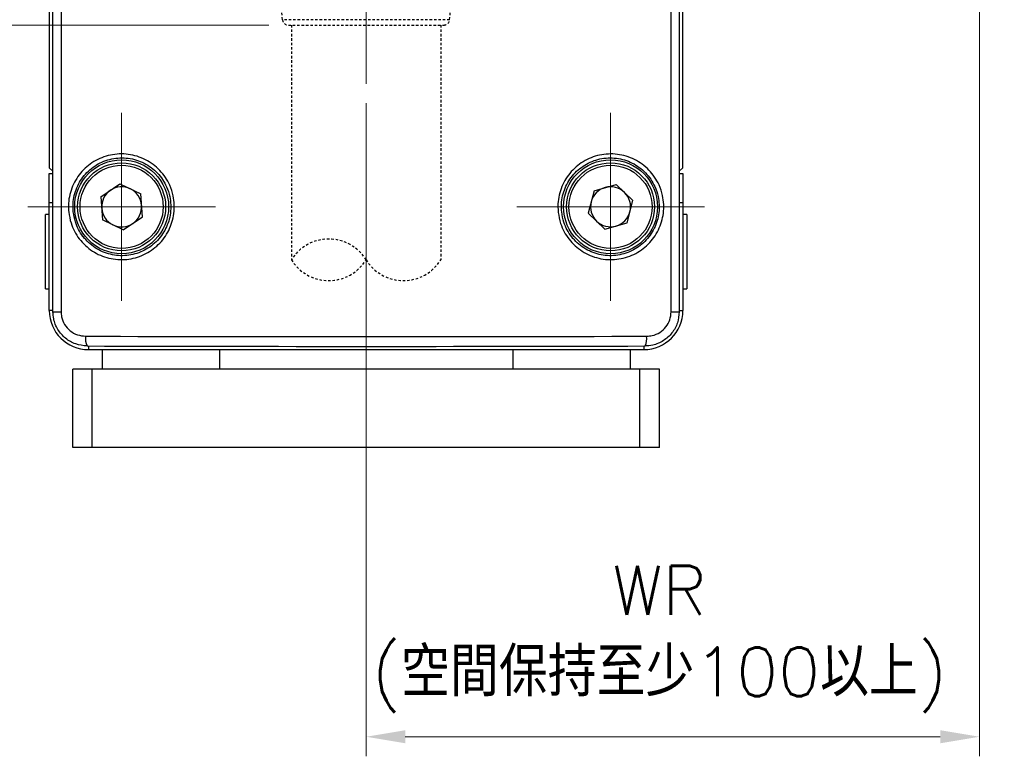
# Model space of a CAD drawing. Header units: inches. Extents: x 0 to 5766, y -2164 to 1330.
# Tile 124 of 210: x 3989 to 4040, y 287 to 325. Entities that reach past the tile are written whole.
import ezdxf

# ---------------------------------------------------------------- set-up
doc = ezdxf.new("R2010")
doc.units = ezdxf.units.IN
doc.header["$MEASUREMENT"] = 0
for name, pattern in [('AM_ISO08W050x2', [9, 6, -0.75, 1.5, -0.75]), ('CENTER', [2, 1.25, -0.25, 0.25, -0.25]), ('HIDDEN', [0.375, 0.25, -0.125]), ('SLD-實線', [0])]:
    doc.linetypes.add(name, pattern=pattern)
doc.layers.add('AM_7', color=4, linetype='CENTER', lineweight=15)
doc.layers.add('中繼線', color=7, linetype='Continuous')
doc.styles.add('尺寸標註', font='romans.shx', dxfattribs={"bigfont": 'CHINESET.SHX'})
doc.dimstyles.new('複本 CNS2-1$0', dxfattribs={"dimtxt": 2.5, "dimasz": 2, "dimexe": 1, "dimexo": 1, "dimgap": 1, "dimtad": 1, "dimtoh": 1, "dimdsep": 46, "dimtxsty": '尺寸標註', "dimcen": 0, "dimclrd": 2, "dimclre": 2, "dimclrt": 3, "dimadec": 0, "dimazin": 2, "dimtp": 0.1, "dimtm": 0.1, "dimtfac": 0.71, "dimtmove": 0, "dimatfit": 0, "dimfxl": 0, "dimlwd": 13, "dimlwe": 13, "dimarcsym": 0})

# ---------------------------------------------------------------- blocks, each defined once
blk = doc.blocks.new('*D336')
at = {"color": 2, "lineweight": 13}
for p, q in [((4038.534, 351.002), (4038.534, 287.233)), ((4007.173, 320.616), (4007.173, 287.233)), ((4036.534, 288.233), (4009.173, 288.233))]:
    blk.add_line(p, q, dxfattribs=at)
at = {"color": 2}
for points in [[(4009.173, 288.567), (4009.173, 287.9), (4007.173, 288.233)], [(4036.534, 288.567), (4036.534, 287.9), (4038.534, 288.233)]]:
    blk.add_solid(points, dxfattribs=at)
at = {"layer": 'Defpoints', "color": 0}
for p in [(4038.534, 352.002), (4007.173, 321.616), (4007.173, 288.233)]:
    blk.add_point(p, dxfattribs=at)
at = {"color": 3, "insert": (4022.173, 293.221), "char_height": 2.5, "attachment_point": 5, "style": '尺寸標註'}
blk.add_mtext('WR\\P(空間保持至少100以上)', dxfattribs=at)
blk = doc.blocks.new('*D337')
at = {"color": 2, "lineweight": 13}
for p, q in [((3968.311, 357.976), (3968.311, 359.976)), ((3971.812, 355.976), (3967.311, 355.976)), ((3968.311, 355.976), (3968.311, 324.616)), ((4002.199, 324.616), (3967.311, 324.616)), ((3968.311, 322.616), (3968.311, 314.11)), ((3968.311, 314.11), (3937.788, 314.11))]:
    blk.add_line(p, q, dxfattribs=at)
at = {"color": 2}
for points in [[(3967.978, 357.976), (3968.645, 357.976), (3968.311, 355.976)], [(3967.978, 322.616), (3968.645, 322.616), (3968.311, 324.616)]]:
    blk.add_solid(points, dxfattribs=at)
at = {"layer": 'Defpoints', "color": 0}
for p in [(3972.812, 355.976), (3968.311, 324.616), (4003.199, 324.616)]:
    blk.add_point(p, dxfattribs=at)
at = {"color": 3, "insert": (3952.549, 319.098), "char_height": 2.5, "attachment_point": 5, "style": '尺寸標註'}
blk.add_mtext('WM\\P(空間保持至少100以上)', dxfattribs=at)
blk = doc.blocks.new('90接頭方向組合')
at = {"layer": '中繼線', "color": 1, "linetype": 'HIDDEN', "ltscale": 0.5}
for p, q in [((40.149, 13.337), (39.738, 18.283)), ((48.695, 13.337), (49.107, 18.283)), ((48.695, 13.337), (40.149, 13.337)), ((40.448, 13.061), (48.396, 13.061)), ((40.604, 13.061), (40.604, 1.061)), ((48.241, 13.061), (48.241, 1.061))]:
    blk.add_line(p, q, dxfattribs=at)
for centre, radius, start, end in [((40.448, 13.361), 0.3, 184.7568, 270), ((48.396, 13.361), 0.3, 270, 355.2432), ((42.513, -0.125), 2.248, 31.858, 148.142), ((42.513, 2.248), 2.248, 211.858, 328.142), ((46.331, 2.248), 2.248, 211.858, 328.142)]:
    blk.add_arc(centre, radius, start, end, dxfattribs=at)

msp = doc.modelspace()

# ---------------------------------------------------------------- linework, layer by layer
at = {"color": 7, "linetype": 'SLD-實線', "lineweight": 25}
for p, q in [((3991.16, 309.963), (3991.16, 367.539)), ((3991.575, 367.539), (3991.575, 309.963)), ((4022.771, 309.963), (4022.771, 367.539)), ((4023.186, 367.539), (4023.186, 309.963)), ((3990.973, 326.476), (3990.973, 317.326)), ((4023.373, 317.326), (4023.373, 326.476)), ((3990.973, 317.326), (3991.16, 317.139)), ((4023.186, 317.139), (4023.373, 317.326)), ((3990.973, 317.026), (3991.16, 317.026)), ((3990.973, 315.526), (3990.973, 317.026)), ((4023.186, 317.026), (4023.373, 317.026)), ((4023.373, 317.026), (4023.373, 315.526)), ((3993.611, 315.842), (3994.589, 316.504)), ((3994.589, 316.504), (3995.651, 315.988)), ((4018.827, 316.15), (4019.964, 316.471)), ((4019.964, 316.471), (4020.809, 315.647)), ((3993.611, 315.842), (3993.695, 314.664)), ((3995.735, 314.811), (3995.651, 315.988)), ((4018.827, 316.15), (4018.537, 315.006)), ((3990.973, 310.026), (3990.973, 315.526)), ((4020.519, 314.502), (4020.809, 315.647)), ((4023.373, 315.526), (4023.373, 310.026)), ((3990.973, 314.926), (3990.773, 314.926)), ((3990.773, 311.126), (3990.773, 314.926)), ((3994.757, 314.149), (3995.735, 314.811)), ((4019.382, 314.182), (4018.537, 315.006)), ((4023.573, 314.926), (4023.373, 314.926)), ((4023.573, 314.926), (4023.573, 311.126)), ((3994.757, 314.149), (3993.695, 314.664)), ((4019.382, 314.182), (4020.519, 314.502)), ((3990.773, 311.126), (3990.973, 311.126)), ((4023.373, 311.126), (4023.573, 311.126)), ((3991.16, 309.963), (3991.575, 309.963)), ((4022.771, 309.963), (4023.186, 309.963)), ((3992.973, 308.026), (4021.373, 308.026)), ((3993.673, 308.026), (3993.673, 307.026)), ((3999.673, 308.026), (3999.673, 307.026)), ((4014.673, 308.026), (4014.673, 307.026)), ((4020.673, 308.026), (4020.673, 307.026)), ((3992.173, 303.026), (3992.173, 307.026)), ((3993.173, 307.026), (3992.173, 307.026)), ((3993.173, 303.026), (3993.173, 307.026)), ((4021.173, 307.026), (3993.173, 307.026)), ((4021.173, 303.026), (4021.173, 307.026)), ((4022.173, 307.026), (4021.173, 307.026)), ((4022.173, 303.026), (4022.173, 307.026)), ((3993.173, 303.026), (3992.173, 303.026)), ((4021.173, 303.026), (3993.173, 303.026)), ((4022.173, 303.026), (4021.173, 303.026))]:
    msp.add_line(p, q, dxfattribs=at)
at = {"color": 8, "linetype": 'SLD-實線', "lineweight": 25}
for p, q in [((3991.16, 315.526), (3990.973, 315.526)), ((4023.373, 315.526), (4023.186, 315.526)), ((3991.16, 310.026), (3990.973, 310.026)), ((4023.186, 310.026), (4023.373, 310.026)), ((3992.973, 308.21), (3992.973, 308.026)), ((4021.373, 308.21), (4021.373, 308.026))]:
    msp.add_line(p, q, dxfattribs=at)
at = {"color": 7, "linetype": 'SLD-實線', "lineweight": 25}
for centre, radius in [((3994.673, 315.326), 2.4), ((4019.673, 315.326), 2.4), ((3994.673, 315.326), 2.25), ((3994.673, 315.326), 2.125), ((4019.673, 315.326), 2.25), ((4019.673, 315.326), 2.125)]:
    msp.add_circle(centre, radius, dxfattribs=at)
for centre, radius, start, end in [((3994.673, 315.326), 1.022, 64.1024, 124.1024), ((3994.673, 315.326), 1.022, 4.1024, 64.1024), ((4019.673, 315.326), 1.023, 105.7379, 165.7379), ((4019.673, 315.326), 1.023, 45.7379, 105.7379), ((3994.673, 315.326), 1.022, 124.1024, 184.1024), ((4019.673, 315.326), 1.023, 345.7379, 45.7379), ((3994.673, 315.326), 1.023, 184.1024, 244.1024), ((3994.673, 315.326), 1.022, 304.1024, 4.1024), ((4019.673, 315.326), 1.022, 165.7379, 225.7379), ((4019.673, 315.326), 1.023, 285.7379, 345.7379), ((3994.673, 315.326), 1.023, 244.1024, 304.1024), ((4019.673, 315.326), 1.022, 225.7379, 285.7379), ((3992.973, 310.026), 2, 180, 270), ((4021.373, 310.026), 2, 270, 0), ((3993.651, 308.583), 0.833, 171.2299, 206.5932), ((4020.695, 308.583), 0.833, 333.4068, 8.7701)]:
    msp.add_arc(centre, radius, start, end, dxfattribs=at)
for centre, major_axis, ratio in [((4007.173, 310.278), (91.5, 0), 0.01736), ((4007.173, 309.779), (91, 0), 0.017455)]:
    msp.add_ellipse(centre, major_axis=major_axis, ratio=ratio, start_param=4.554961, end_param=4.869817, dxfattribs=at)
for points, knots in [([(3991.967, 315.048), (3991.96, 315.163), (3991.933, 315.576), (3992.079, 316.291), (3992.535, 317.08), (3993.229, 317.68), (3994.089, 318.02), (3995.019, 318.057), (3995.911, 317.78), (3996.658, 317.223), (3997.112, 316.545), (3997.36, 315.784), (3997.393, 314.977), (3997.125, 314.097), (3996.582, 313.355), (3995.824, 312.832), (3994.933, 312.587), (3994.008, 312.651), (3993.151, 313.02), (3992.47, 313.654), (3992.08, 314.375), (3991.999, 314.862), (3991.967, 315.048)], [0, 0, 0, 0, 0.020273, 0.073014, 0.125803, 0.179124, 0.233124, 0.28756, 0.342001, 0.396109, 0.449782, 0.483403, 0.536514, 0.589633, 0.642824, 0.696238, 0.750004, 0.804168, 0.858607, 0.912983, 0.966878, 1, 1, 1, 1]), ([(3992.2, 315.069), (3992.228, 314.897), (3992.303, 314.447), (3992.527, 314.035), (3992.869, 313.586), (3993.293, 313.191), (3994.083, 312.849), (3994.939, 312.79), (3995.762, 313.016), (3996.463, 313.5), (3996.965, 314.188), (3997.213, 315.003), (3997.182, 315.751), (3996.953, 316.455), (3996.533, 317.083), (3995.842, 317.599), (3995.018, 317.855), (3994.158, 317.821), (3993.365, 317.505), (3992.723, 316.95), (3992.303, 316.219), (3992.168, 315.557), (3992.193, 315.175), (3992.2, 315.069)], [0, 0, 0, 0, 0.033119, 0.086814, 0.087016, 0.141389, 0.195821, 0.24997, 0.303718, 0.357125, 0.410327, 0.463476, 0.516622, 0.550261, 0.603948, 0.65805, 0.712473, 0.766894, 0.820886, 0.874205, 0.926993, 0.97973, 1, 1, 1, 1]), ([(4016.997, 315.042), (4016.989, 315.149), (4016.961, 315.557), (4017.099, 316.271), (4017.553, 317.069), (4018.248, 317.674), (4019.104, 318.017), (4020.029, 318.058), (4020.92, 317.79), (4021.673, 317.238), (4022.134, 316.56), (4022.386, 315.799), (4022.423, 314.994), (4022.164, 314.119), (4021.631, 313.376), (4020.881, 312.845), (4019.99, 312.59), (4019.06, 312.645), (4018.198, 313.008), (4017.514, 313.635), (4017.115, 314.356), (4017.03, 314.849), (4016.997, 315.042)], [0, 0, 0, 0, 0.019033, 0.072155, 0.125302, 0.178626, 0.232262, 0.286296, 0.34067, 0.395115, 0.449212, 0.483178, 0.535894, 0.588617, 0.641521, 0.695042, 0.749208, 0.803691, 0.858061, 0.912043, 0.965601, 1, 1, 1, 1]), ([(4017.174, 315.063), (4017.205, 314.884), (4017.282, 314.429), (4017.514, 314.014), (4017.859, 313.569), (4018.286, 313.179), (4019.081, 312.843), (4019.941, 312.792), (4020.764, 313.029), (4021.457, 313.521), (4021.948, 314.209), (4022.188, 315.019), (4022.153, 315.764), (4021.921, 316.468), (4021.495, 317.096), (4020.8, 317.607), (4019.977, 317.856), (4019.122, 317.818), (4018.33, 317.5), (4017.688, 316.94), (4017.269, 316.201), (4017.141, 315.54), (4017.167, 315.162), (4017.174, 315.063)], [0, 0, 0, 0, 0.034419, 0.087897, 0.087999, 0.141981, 0.196335, 0.250801, 0.304956, 0.358475, 0.411378, 0.464097, 0.516808, 0.550772, 0.604868, 0.65931, 0.713675, 0.767691, 0.821312, 0.874634, 0.9278, 0.980954, 1, 1, 1, 1]), ([(3992.906, 308.21), (3992.708, 308.23), (3992.311, 308.27), (3991.784, 308.579), (3991.389, 309.031), (3991.187, 309.523), (3991.168, 309.842), (3991.16, 309.963)], [0, 0, 0, 0, 0.217257, 0.434622, 0.65182, 0.867393, 1, 1, 1, 1]), ([(3991.575, 309.963), (3991.58, 309.876), (3991.594, 309.648), (3991.739, 309.297), (3992.023, 308.974), (3992.401, 308.753), (3992.685, 308.724), (3992.828, 308.71)], [0, 0, 0, 0, 0.13188, 0.346642, 0.563765, 0.781764, 1, 1, 1, 1]), ([(4023.186, 309.963), (4023.167, 309.768), (4023.129, 309.377), (4022.832, 308.856), (4022.395, 308.458), (4021.902, 308.242), (4021.573, 308.219), (4021.44, 308.21)], [0, 0, 0, 0, 0.2125682, 0.4247684, 0.6380676, 0.8535408, 1, 1, 1, 1]), ([(4021.518, 308.71), (4021.614, 308.716), (4021.85, 308.733), (4022.203, 308.887), (4022.517, 309.171), (4022.73, 309.544), (4022.758, 309.823), (4022.771, 309.963)], [0, 0, 0, 0, 0.147128, 0.363397, 0.576888, 0.788537, 1, 1, 1, 1])]:
    msp.add_open_spline(points, degree=3, knots=knots, dxfattribs=at)
at = {"layer": 'AM_7', "linetype": 'AM_ISO08W050x2'}
for p, q in [((4007.173, 321.616), (4007.173, 390.337)), ((3994.673, 315.326), (3994.673, 320.126)), ((4019.673, 315.326), (4019.673, 320.126)), ((3994.673, 315.326), (3989.873, 315.326)), ((3994.673, 315.326), (3999.473, 315.326)), ((3994.673, 315.326), (3994.673, 310.526)), ((4019.673, 315.326), (4014.873, 315.326)), ((4019.673, 315.326), (4024.473, 315.326)), ((4019.673, 315.326), (4019.673, 310.526))]:
    msp.add_line(p, q, dxfattribs=at)

# ---------------------------------------------------------------- block references
at = {"layer": '中繼線', "color": 0, "linetype": 'ByBlock', "lineweight": -2}
msp.add_blockref('90接頭方向組合', (3962.751, 311.554), dxfattribs=at)

# ---------------------------------------------------------------- dimensions: what is measured, and where the dimension line sits
dim = msp.add_linear_dim(base=(3968.311, 324.616), p1=(3972.812, 355.976), p2=(4003.199, 324.616), angle=90, text='WM\\P(空間保持至少100以上)', dimstyle='複本 CNS2-1$0', override={"dimdec": 1})
dim.commit()
dim.dimension.update_dxf_attribs({"geometry": '*D337', "text_midpoint": (3952.549, 314.11), "dimtype": 160})
dim = msp.add_linear_dim(base=(4007.173, 288.233), p1=(4038.534, 352.002), p2=(4007.173, 321.616), text='WR\\P(空間保持至少100以上)', dimstyle='複本 CNS2-1$0', override={"dimdec": 1})
dim.commit()
dim.dimension.update_dxf_attribs({"geometry": '*D336', "text_midpoint": (4022.173, 288.233), "dimtype": 160})

doc.saveas('drawing.dxf')
